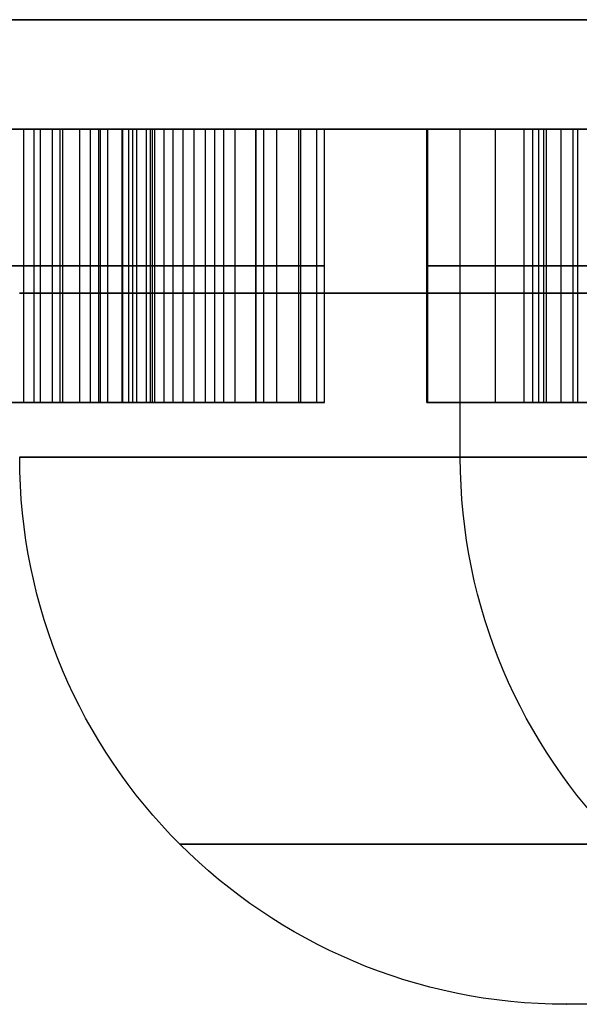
# Model space of a CAD drawing. Header units: millimetres. Extents: x 0 to 284, y -110 to 65.
# Tile 90 of 227: x 248.25 to 248.762, y -92.7 to -91.8. Entities that reach past the tile are written whole.
import ezdxf

# ---------------------------------------------------------------- set-up
doc = ezdxf.new("R2010")
doc.units = ezdxf.units.MM
doc.layers.add('Layer 01', color=7, linetype='Continuous', true_color=0x000000)

msp = doc.modelspace()

# ---------------------------------------------------------------- linework, layer by layer
at = {"layer": 'Layer 01'}
for p, q in [((248.42875, -92.15, 9.31407), (248.42875, -91.9, 9.31407)), ((248.46638, -92.15, 8.89525), (248.46638, -91.9, 8.89525)), ((248.46646, -92.15, 9.10499), (248.46646, -91.9, 9.10499)), ((248.62304, -92.15, 9.27231), (248.62304, -91.9, 9.27231)), ((248.65323, -92.2, 24.02861), (248.65323, -91.9, 24.02861)), ((248.44749, -92.025, 9.31439), (248.41002, -92.025, 9.31374)), ((248.48543, -92.025, 8.89559), (248.44734, -92.025, 8.89492)), ((248.44749, -92.025, 9.31439), (248.48543, -92.025, 8.89559)), ((249.0513, -92.025, 9.30424), (248.62261, -92.025, 9.29676)), ((248.62261, -92.025, 9.29676), (248.62347, -92.025, 9.24787)), ((248.7608, -92.025, 9.04123), (248.76915, -92.025, 8.56289)), ((248.37644, -92.15, 8.64183), (248.0558, -92.15, 8.63623)), ((249.25019, -92.7, 18.47848), (248.75026, -92.7, 18.46975))]:
    msp.add_line(p, q, dxfattribs=at)
at = {"layer": 'Layer 01', "extrusion": (1.1102e-16, -1, 1.93786e-18)}
for centre, radius in [((250.5, 18.5, 91.8), 11.25), ((250.40296, 24.05915, 91.9), 1.75)]:
    msp.add_arc(centre, radius, 91, 271, dxfattribs=at)
at = {"layer": 'Layer 01', "extrusion": (-1.22141e-16, 1, 6.35223e-16)}
msp.add_arc((-250.5, 18.5, -91.9), 11.15, 269, 89, dxfattribs=at)
at = {"layer": 'Layer 01', "extrusion": (5.59055e-17, -1, 3.15942e-15)}
msp.add_arc((250.5, 18.5, 91.9), 2.25, 91, 271, dxfattribs=at)
at = {"layer": 'Layer 01', "extrusion": (0, 1, 0)}
for centre, radius in [((-250.5, 18.5, -92.05), 2.25), ((-250.40296, 24.05915, -92.05), 1.75)]:
    msp.add_arc(centre, radius, 269, 89, dxfattribs=at)
at = {"layer": 'Layer 01', "extrusion": (-8.59083e-44, 1, 8.29607e-44)}
msp.add_arc((-250.5, 18.5, -92.2), 2.25, 359, 89, dxfattribs=at)
at = {"layer": 'Layer 01', "extrusion": (-4.02999e-44, 1, -4.17318e-44)}
msp.add_arc((-250.5, 18.5, -92.2), 2.25, 269, 359, dxfattribs=at)
at = {"layer": 'Layer 01', "extrusion": (0.017453, -3.38269e-15, -0.999848)}
msp.add_arc((-92.2, 249.03472, -14.1253), 0.5, 180, 270, dxfattribs=at)
at = {"layer": 'Layer 01', "extrusion": (-2.1681e-15, 1, 1.00761e-14)}
msp.add_arc((-250.40296, 24.05915, -92.2), 1.75, 359, 89, dxfattribs=at)
at = {"layer": 'Layer 01', "extrusion": (-8.11925e-15, 1, -1.41722e-16)}
msp.add_arc((-250.40296, 24.05915, -92.2), 1.75, 269, 359, dxfattribs=at)
at = {"layer": 'Layer 01', "extrusion": (0.017452, 1.42087e-14, -0.999848)}
msp.add_arc((-92.2, 249.53472, -19.68535), 0.5, 180, 270, dxfattribs=at)
at = {"layer": 'Layer 01'}
for points, degree in [([(248.13456, -91.9, 9.30893), (248.17787, -91.9, 9.30969), (248.22139, -91.9, 9.29916), (248.26346, -91.9, 9.27786)], 3), ([(248.1411, -91.9, 8.83299), (248.15079, -91.9, 8.82421), (248.17324, -91.9, 8.8049), (248.21608, -91.9, 8.77057), (248.25064, -91.9, 8.74415), (248.26942, -91.9, 8.73005)], 3), ([(248.28995, -91.9, 8.45199), (248.27936, -91.9, 8.46205), (248.25541, -91.9, 8.48345), (248.21118, -91.9, 8.5194), (248.17621, -91.9, 8.54588), (248.15735, -91.9, 8.55974)], 3), ([(248.43712, -91.9, 8.06803), (248.37401, -91.9, 8.00297), (248.2954, -91.9, 7.96962), (248.20204, -91.9, 7.96799)], 3), ([(248.25403, -92.15, 8.48409), (248.25403, -92.025, 8.48409), (248.25403, -91.9, 8.48409)], 2), ([(248.26346, -92.15, 9.27786), (248.26346, -92.025, 9.27786), (248.26346, -91.9, 9.27786)], 2), ([(248.26942, -92.15, 8.73005), (248.26942, -92.025, 8.73005), (248.26942, -91.9, 8.73005)], 2), ([(248.26942, -91.9, 8.73005), (248.32696, -91.9, 8.68685), (248.37702, -91.9, 8.64352), (248.4203, -91.9, 8.59975)], 3), ([(248.2803, -92.15, 8.07545), (248.2803, -92.025, 8.07545), (248.2803, -91.9, 8.07545)], 2), ([(248.28734, -92.15, 9.18301), (248.28734, -92.025, 9.18301), (248.28734, -91.9, 9.18301)], 2), ([(248.28995, -92.15, 8.45199), (248.28995, -92.025, 8.45199), (248.28995, -91.9, 8.45199)], 2), ([(248.35758, -91.9, 8.36173), (248.3547, -91.9, 8.36981), (248.34621, -91.9, 8.3874), (248.32447, -91.9, 8.41704), (248.30265, -91.9, 8.43992), (248.28995, -91.9, 8.45199)], 3), ([(248.3052, -92.15, 9.25886), (248.3052, -92.025, 9.25886), (248.3052, -91.9, 9.25886)], 2), ([(248.31495, -92.15, 9.16066), (248.31495, -92.025, 9.16066), (248.31495, -91.9, 9.16066)], 2), ([(248.32264, -92.15, 8.41782), (248.32264, -92.025, 8.41782), (248.32264, -91.9, 8.41782)], 2), ([(248.32425, -92.15, 8.11403), (248.32425, -92.025, 8.11403), (248.32425, -91.9, 8.11403)], 2), ([(248.33092, -92.15, 7.99423), (248.33092, -92.025, 7.99423), (248.33092, -91.9, 7.99423)], 2), ([(248.34412, -92.15, 8.14264), (248.34412, -92.025, 8.14264), (248.34412, -91.9, 8.14264)], 2), ([(248.34471, -92.15, 8.38794), (248.34471, -92.025, 8.38794), (248.34471, -91.9, 8.38794)], 2), ([(248.35021, -92.15, 8.66511), (248.35021, -92.025, 8.66511), (248.35021, -91.9, 8.66511)], 2), ([(248.35379, -92.15, 9.24692), (248.35379, -92.025, 9.24692), (248.35379, -91.9, 9.24692)], 2), ([(248.35379, -91.9, 9.24692), (248.37157, -91.9, 9.25122), (248.38256, -91.9, 9.25988)], 2), ([(248.35758, -92.15, 8.36173), (248.35758, -92.025, 8.36173), (248.35758, -91.9, 8.36173)], 2), ([(248.37374, -91.9, 8.27478), (248.37358, -91.9, 8.28425), (248.37221, -91.9, 8.30333), (248.36692, -91.9, 8.33222), (248.3611, -91.9, 8.35185), (248.35758, -91.9, 8.36173)], 3), ([(248.36635, -92.15, 8.33231), (248.36635, -92.025, 8.33231), (248.36635, -91.9, 8.33231)], 2), ([(248.36987, -92.15, 9.25231), (248.36987, -92.025, 9.25231), (248.36987, -91.9, 9.25231)], 2), ([(248.3699, -92.15, 8.21798), (248.3699, -92.025, 8.21798), (248.3699, -91.9, 8.21798)], 2), ([(248.37167, -92.15, 8.30337), (248.37167, -92.025, 8.30337), (248.37167, -91.9, 8.30337)], 2), ([(248.37374, -91.9, 8.27478), (248.37374, -92.025, 8.27478), (248.37374, -92.15, 8.27478)], 2), ([(248.38256, -92.15, 9.25988), (248.38256, -92.025, 9.25988), (248.38256, -91.9, 9.25988)], 2), ([(248.38256, -91.9, 9.25988), (248.38541, -91.9, 9.26276), (248.39059, -91.9, 9.26964), (248.39945, -91.9, 9.28686), (248.40636, -91.9, 9.30391), (248.41002, -91.9, 9.31374)], 3), ([(248.38259, -92.15, 9.06546), (248.38259, -92.025, 9.06546), (248.38259, -91.9, 9.06546)], 2), ([(248.39077, -92.15, 9.27079), (248.39077, -92.025, 9.27079), (248.39077, -91.9, 9.27079)], 2), ([(248.3997, -92.15, 9.28825), (248.3997, -92.025, 9.28825), (248.3997, -91.9, 9.28825)], 2), ([(248.41002, -91.9, 9.31374), (248.42875, -91.9, 9.31407), (248.44749, -91.9, 9.31439)], 2), ([(248.41002, -92.15, 9.31374), (248.41002, -92.025, 9.31374), (248.41002, -91.9, 9.31374)], 2), ([(248.4203, -92.15, 8.59975), (248.4203, -92.025, 8.59975), (248.4203, -91.9, 8.59975)], 2), ([(248.4203, -91.9, 8.59975), (248.46296, -91.9, 8.55661), (248.49133, -91.9, 8.51478), (248.50549, -91.9, 8.47364)], 3), ([(248.43712, -92.15, 8.06803), (248.43712, -92.025, 8.06803), (248.43712, -91.9, 8.06803)], 2), ([(248.52892, -91.9, 8.33015), (248.53082, -91.9, 8.22109), (248.50023, -91.9, 8.13309), (248.43712, -91.9, 8.06803)], 3), ([(248.44734, -92.15, 8.89492), (248.44734, -92.025, 8.89492), (248.44734, -91.9, 8.89492)], 2), ([(248.48543, -91.9, 8.89559), (248.46638, -91.9, 8.89525), (248.44734, -91.9, 8.89492)], 2), ([(248.44749, -91.9, 9.31439), (248.46646, -91.9, 9.10499), (248.48543, -91.9, 8.89559)], 2), ([(248.44749, -92.15, 9.31439), (248.44749, -92.025, 9.31439), (248.44749, -91.9, 9.31439)], 2), ([(248.47358, -92.15, 8.53594), (248.47358, -92.025, 8.53594), (248.47358, -91.9, 8.53594)], 2), ([(248.48543, -92.15, 8.89559), (248.48543, -92.025, 8.89559), (248.48543, -91.9, 8.89559)], 2), ([(248.50549, -92.15, 8.47364), (248.50549, -92.025, 8.47364), (248.50549, -91.9, 8.47364)], 2), ([(248.50549, -91.9, 8.47364), (248.51966, -91.9, 8.43251), (248.52796, -91.9, 8.38469), (248.52892, -91.9, 8.33015)], 3), ([(248.5074, -92.15, 8.18259), (248.5074, -92.025, 8.18259), (248.5074, -91.9, 8.18259)], 2), ([(248.52216, -92.15, 8.40692), (248.52216, -92.025, 8.40692), (248.52216, -91.9, 8.40692)], 2), ([(248.52892, -92.15, 8.33015), (248.52892, -92.025, 8.33015), (248.52892, -91.9, 8.33015)], 2), ([(248.62261, -91.9, 9.29676), (248.83696, -91.9, 9.3005), (249.0513, -91.9, 9.30424)], 2), ([(248.62261, -92.15, 9.29676), (248.62261, -92.025, 9.29676), (248.62261, -91.9, 9.29676)], 2), ([(248.62347, -91.9, 9.24787), (248.62304, -91.9, 9.27231), (248.62261, -91.9, 9.29676)], 2), ([(248.62347, -92.15, 9.24787), (248.62347, -92.025, 9.24787), (248.62347, -91.9, 9.24787)], 2), ([(248.68531, -92.15, 9.23792), (248.68531, -92.025, 9.23792), (248.68531, -91.9, 9.23792)], 2), ([(248.71159, -92.15, 9.22591), (248.71159, -92.025, 9.22591), (248.71159, -91.9, 9.22591)], 2), ([(248.72515, -91.9, 9.21613), (248.72123, -91.9, 9.21754), (248.71863, -91.9, 9.22122), (248.71159, -91.9, 9.22591)], 3), ([(248.71954, -92.15, 9.21979), (248.71954, -92.025, 9.21979), (248.71954, -91.9, 9.21979)], 2), ([(248.72515, -92.15, 9.21613), (248.72515, -92.025, 9.21613), (248.72515, -91.9, 9.21613)], 2), ([(248.73213, -91.9, 9.2062), (248.72777, -91.9, 9.21303), (248.73241, -91.9, 9.20545), (248.72515, -91.9, 9.21613)], 3), ([(248.72973, -92.15, 9.20972), (248.72973, -92.025, 9.20972), (248.72973, -91.9, 9.20972)], 2), ([(248.73213, -92.15, 9.2062), (248.73213, -92.025, 9.2062), (248.73213, -91.9, 9.2062)], 2), ([(248.74552, -92.15, 9.17495), (248.74552, -92.025, 9.17495), (248.74552, -91.9, 9.17495)], 2), ([(248.75634, -92.15, 9.11624), (248.75634, -92.025, 9.11624), (248.75634, -91.9, 9.11624)], 2), ([(248.7608, -92.15, 9.04123), (248.7608, -92.025, 9.04123), (248.7608, -91.9, 9.04123)], 2), ([(248.76915, -91.9, 8.56289), (248.76497, -91.9, 8.80206), (248.7608, -91.9, 9.04123)], 2), ([(248.26346, -92.025, 9.27786), (248.22139, -92.025, 9.29916), (248.17787, -92.025, 9.30969), (248.13456, -92.025, 9.30893)], 3), ([(248.26942, -92.025, 8.73005), (248.25064, -92.025, 8.74415), (248.21608, -92.025, 8.77057), (248.17324, -92.025, 8.8049), (248.15079, -92.025, 8.82421), (248.1411, -92.025, 8.83299)], 3), ([(248.15735, -92.025, 8.55974), (248.17621, -92.025, 8.54588), (248.21118, -92.025, 8.5194), (248.25541, -92.025, 8.48345), (248.27936, -92.025, 8.46205), (248.28995, -92.025, 8.45199)], 3), ([(248.20204, -92.025, 7.96799), (248.2954, -92.025, 7.96962), (248.37401, -92.025, 8.00297), (248.43712, -92.025, 8.06803)], 3), ([(248.4203, -92.025, 8.59975), (248.37702, -92.025, 8.64352), (248.32696, -92.025, 8.68685), (248.26942, -92.025, 8.73005)], 3), ([(248.28995, -92.025, 8.45199), (248.30265, -92.025, 8.43992), (248.32447, -92.025, 8.41704), (248.34621, -92.025, 8.3874), (248.3547, -92.025, 8.36981), (248.35758, -92.025, 8.36173)], 3), ([(248.38256, -92.025, 9.25988), (248.37157, -92.025, 9.25122), (248.35379, -92.025, 9.24692)], 2), ([(248.35758, -92.025, 8.36173), (248.3611, -92.025, 8.35185), (248.36692, -92.025, 8.33222), (248.37221, -92.025, 8.30333), (248.37358, -92.025, 8.28425), (248.37374, -92.025, 8.27478)], 3), ([(248.41002, -92.025, 9.31374), (248.40636, -92.025, 9.30391), (248.39945, -92.025, 9.28686), (248.39059, -92.025, 9.26964), (248.38541, -92.025, 9.26276), (248.38256, -92.025, 9.25988)], 3), ([(248.50549, -92.025, 8.47364), (248.49133, -92.025, 8.51478), (248.46296, -92.025, 8.55661), (248.4203, -92.025, 8.59975)], 3), ([(248.43712, -92.025, 8.06803), (248.50023, -92.025, 8.13309), (248.53082, -92.025, 8.22109), (248.52892, -92.025, 8.33015)], 3), ([(248.52892, -92.025, 8.33015), (248.52796, -92.025, 8.38469), (248.51966, -92.025, 8.43251), (248.50549, -92.025, 8.47364)], 3), ([(248.71159, -92.025, 9.22591), (248.71863, -92.025, 9.22122), (248.72123, -92.025, 9.21754), (248.72515, -92.025, 9.21613)], 3), ([(248.72515, -92.025, 9.21613), (248.73241, -92.025, 9.20545), (248.72777, -92.025, 9.21303), (248.73213, -92.025, 9.2062)], 3), ([(248.26346, -92.15, 9.27786), (248.22139, -92.15, 9.29916), (248.17787, -92.15, 9.30969), (248.13456, -92.15, 9.30893)], 3), ([(248.26942, -92.15, 8.73005), (248.25064, -92.15, 8.74415), (248.21608, -92.15, 8.77057), (248.17324, -92.15, 8.8049), (248.15079, -92.15, 8.82421), (248.1411, -92.15, 8.83299)], 3), ([(248.15735, -92.15, 8.55974), (248.17621, -92.15, 8.54588), (248.21118, -92.15, 8.5194), (248.25541, -92.15, 8.48345), (248.27936, -92.15, 8.46205), (248.28995, -92.15, 8.45199)], 3), ([(248.20204, -92.15, 7.96799), (248.2954, -92.15, 7.96962), (248.37401, -92.15, 8.00297), (248.43712, -92.15, 8.06803)], 3), ([(248.4203, -92.15, 8.59975), (248.37702, -92.15, 8.64352), (248.32696, -92.15, 8.68685), (248.26942, -92.15, 8.73005)], 3), ([(248.28995, -92.15, 8.45199), (248.30265, -92.15, 8.43992), (248.32447, -92.15, 8.41704), (248.34621, -92.15, 8.3874), (248.3547, -92.15, 8.36981), (248.35758, -92.15, 8.36173)], 3), ([(248.38256, -92.15, 9.25988), (248.37157, -92.15, 9.25122), (248.35379, -92.15, 9.24692)], 2), ([(248.35758, -92.15, 8.36173), (248.3611, -92.15, 8.35185), (248.36692, -92.15, 8.33222), (248.37221, -92.15, 8.30333), (248.37358, -92.15, 8.28425), (248.37374, -92.15, 8.27478)], 3), ([(248.41002, -92.15, 9.31374), (248.40636, -92.15, 9.30391), (248.39945, -92.15, 9.28686), (248.39059, -92.15, 9.26964), (248.38541, -92.15, 9.26276), (248.38256, -92.15, 9.25988)], 3), ([(248.44749, -92.15, 9.31439), (248.42875, -92.15, 9.31407), (248.41002, -92.15, 9.31374)], 2), ([(248.50549, -92.15, 8.47364), (248.49133, -92.15, 8.51478), (248.46296, -92.15, 8.55661), (248.4203, -92.15, 8.59975)], 3), ([(248.43712, -92.15, 8.06803), (248.50023, -92.15, 8.13309), (248.53082, -92.15, 8.22109), (248.52892, -92.15, 8.33015)], 3), ([(248.44734, -92.15, 8.89492), (248.46638, -92.15, 8.89525), (248.48543, -92.15, 8.89559)], 2), ([(248.48543, -92.15, 8.89559), (248.46646, -92.15, 9.10499), (248.44749, -92.15, 9.31439)], 2), ([(248.52892, -92.15, 8.33015), (248.52796, -92.15, 8.38469), (248.51966, -92.15, 8.43251), (248.50549, -92.15, 8.47364)], 3), ([(249.0513, -92.15, 9.30424), (248.83696, -92.15, 9.3005), (248.62261, -92.15, 9.29676)], 2), ([(248.62261, -92.15, 9.29676), (248.62304, -92.15, 9.27231), (248.62347, -92.15, 9.24787)], 2), ([(248.71159, -92.15, 9.22591), (248.71863, -92.15, 9.22122), (248.72123, -92.15, 9.21754), (248.72515, -92.15, 9.21613)], 3), ([(248.72515, -92.15, 9.21613), (248.73241, -92.15, 9.20545), (248.72777, -92.15, 9.21303), (248.73213, -92.15, 9.2062)], 3), ([(248.7608, -92.15, 9.04123), (248.76497, -92.15, 8.80206), (248.76915, -92.15, 8.56289)], 2)]:
    msp.add_open_spline(points, degree=degree, dxfattribs=at)
for points, knots in [([(248.31495, -91.9, 9.16066), (248.3061, -91.9, 9.16856), (248.29688, -91.9, 9.17608), (248.26769, -91.9, 9.19726), (248.24608, -91.9, 9.20943), (248.20664, -91.9, 9.22227), (248.18915, -91.9, 9.22524), (248.17188, -91.9, 9.22494)], [-1, -1, -1, -1, -0.778918, -0.778918, -0.323997, -0.323997, 0, 0, 0, 0]), ([(248.19982, -91.9, 8.0526), (248.20825, -91.9, 8.05275), (248.2167, -91.9, 8.05348), (248.2444, -91.9, 8.05808), (248.26351, -91.9, 8.06516), (248.2969, -91.9, 8.08562), (248.31171, -91.9, 8.09909), (248.32425, -91.9, 8.11403)], [-1, -1, -1, -1, -0.824721, -0.824721, -0.410003, -0.410003, 0, 0, 0, 0]), ([(248.26346, -91.9, 9.27786), (248.27712, -91.9, 9.27095), (248.29101, -91.9, 9.26443), (248.32076, -91.9, 9.25275), (248.33713, -91.9, 9.24663), (248.35379, -91.9, 9.24692)], [-1, -1, -1, -1, -0.52301, -0.52301, 0, 0, 0, 0]), ([(248.44734, -91.9, 8.89492), (248.43003, -91.9, 8.95326), (248.41006, -91.9, 9.01131), (248.36494, -91.9, 9.10025), (248.34396, -91.9, 9.13476), (248.31495, -91.9, 9.16066)], [-1, -1, -1, -1, -0.39118, -0.39118, 0, 0, 0, 0]), ([(248.32425, -91.9, 8.11403), (248.33174, -91.9, 8.12294), (248.33843, -91.9, 8.1326), (248.35724, -91.9, 8.16576), (248.3656, -91.9, 8.19175), (248.37295, -91.9, 8.23664), (248.37408, -91.9, 8.25577), (248.37374, -91.9, 8.27478)], [-1, -1, -1, -1, -0.797656, -0.797656, -0.331514, -0.331514, 0, 0, 0, 0]), ([(248.71159, -91.9, 9.22591), (248.70347, -91.9, 9.23112), (248.69446, -91.9, 9.23499), (248.66541, -91.9, 9.24431), (248.64431, -91.9, 9.24681), (248.62347, -91.9, 9.24787)], [-0.7581287, -0.7581287, -0.7581287, -0.7581287, -0.5193362, -0.5193362, 0, 0, 0, 0]), ([(248.7608, -91.9, 9.04123), (248.7603, -91.9, 9.06628), (248.75909, -91.9, 9.09135), (248.75416, -91.9, 9.13603), (248.75111, -91.9, 9.15587), (248.74234, -91.9, 9.18584), (248.73832, -91.9, 9.19671), (248.73213, -91.9, 9.2062)], [-1, -1, -1, -1, -0.555383, -0.555383, -0.201711, -0.201711, 0, 0, 0, 0]), ([(248.17188, -92.025, 9.22494), (248.18915, -92.025, 9.22524), (248.20664, -92.025, 9.22227), (248.24608, -92.025, 9.20943), (248.26769, -92.025, 9.19726), (248.29688, -92.025, 9.17608), (248.3061, -92.025, 9.16856), (248.31495, -92.025, 9.16066)], [0, 0, 0, 0, 0.323997, 0.323997, 0.778918, 0.778918, 1, 1, 1, 1]), ([(248.32425, -92.025, 8.11403), (248.31171, -92.025, 8.09909), (248.2969, -92.025, 8.08562), (248.26351, -92.025, 8.06516), (248.2444, -92.025, 8.05808), (248.2167, -92.025, 8.05348), (248.20825, -92.025, 8.05275), (248.19982, -92.025, 8.0526)], [0, 0, 0, 0, 0.410003, 0.410003, 0.824721, 0.824721, 1, 1, 1, 1]), ([(248.35379, -92.025, 9.24692), (248.33713, -92.025, 9.24663), (248.32076, -92.025, 9.25275), (248.29101, -92.025, 9.26443), (248.27712, -92.025, 9.27095), (248.26346, -92.025, 9.27786)], [0, 0, 0, 0, 0.52301, 0.52301, 1, 1, 1, 1]), ([(248.31495, -92.025, 9.16066), (248.34396, -92.025, 9.13476), (248.36494, -92.025, 9.10025), (248.41006, -92.025, 9.01131), (248.43003, -92.025, 8.95326), (248.44734, -92.025, 8.89492)], [0, 0, 0, 0, 0.39118, 0.39118, 1, 1, 1, 1]), ([(248.37374, -92.025, 8.27478), (248.37408, -92.025, 8.25577), (248.37295, -92.025, 8.23664), (248.3656, -92.025, 8.19175), (248.35724, -92.025, 8.16576), (248.33843, -92.025, 8.1326), (248.33174, -92.025, 8.12294), (248.32425, -92.025, 8.11403)], [0, 0, 0, 0, 0.331514, 0.331514, 0.797656, 0.797656, 1, 1, 1, 1]), ([(248.62347, -92.025, 9.24787), (248.64431, -92.025, 9.24681), (248.66541, -92.025, 9.24431), (248.69446, -92.025, 9.23499), (248.70347, -92.025, 9.23112), (248.71159, -92.025, 9.22591)], [0, 0, 0, 0, 0.5193362, 0.5193362, 0.7581287, 0.7581287, 0.7581287, 0.7581287]), ([(248.73213, -92.025, 9.2062), (248.73832, -92.025, 9.19671), (248.74234, -92.025, 9.18584), (248.75111, -92.025, 9.15587), (248.75416, -92.025, 9.13603), (248.75909, -92.025, 9.09135), (248.7603, -92.025, 9.06628), (248.7608, -92.025, 9.04123)], [0, 0, 0, 0, 0.201711, 0.201711, 0.555383, 0.555383, 1, 1, 1, 1]), ([(248.17188, -92.15, 9.22494), (248.18915, -92.15, 9.22524), (248.20664, -92.15, 9.22227), (248.24608, -92.15, 9.20943), (248.26769, -92.15, 9.19726), (248.29688, -92.15, 9.17608), (248.3061, -92.15, 9.16856), (248.31495, -92.15, 9.16066)], [0, 0, 0, 0, 0.323997, 0.323997, 0.778918, 0.778918, 1, 1, 1, 1]), ([(248.32425, -92.15, 8.11403), (248.31171, -92.15, 8.09909), (248.2969, -92.15, 8.08562), (248.26351, -92.15, 8.06516), (248.2444, -92.15, 8.05808), (248.2167, -92.15, 8.05348), (248.20825, -92.15, 8.05275), (248.19982, -92.15, 8.0526)], [0, 0, 0, 0, 0.410003, 0.410003, 0.824721, 0.824721, 1, 1, 1, 1]), ([(248.35379, -92.15, 9.24692), (248.33713, -92.15, 9.24663), (248.32076, -92.15, 9.25275), (248.29101, -92.15, 9.26443), (248.27712, -92.15, 9.27095), (248.26346, -92.15, 9.27786)], [0, 0, 0, 0, 0.52301, 0.52301, 1, 1, 1, 1]), ([(248.31495, -92.15, 9.16066), (248.34396, -92.15, 9.13476), (248.36494, -92.15, 9.10025), (248.41006, -92.15, 9.01131), (248.43003, -92.15, 8.95326), (248.44734, -92.15, 8.89492)], [0, 0, 0, 0, 0.39118, 0.39118, 1, 1, 1, 1]), ([(248.37374, -92.15, 8.27478), (248.37408, -92.15, 8.25577), (248.37295, -92.15, 8.23664), (248.3656, -92.15, 8.19175), (248.35724, -92.15, 8.16576), (248.33843, -92.15, 8.1326), (248.33174, -92.15, 8.12294), (248.32425, -92.15, 8.11403)], [0, 0, 0, 0, 0.331514, 0.331514, 0.797656, 0.797656, 1, 1, 1, 1]), ([(248.62347, -92.15, 9.24787), (248.64431, -92.15, 9.24681), (248.66541, -92.15, 9.24431), (248.69446, -92.15, 9.23499), (248.70347, -92.15, 9.23112), (248.71159, -92.15, 9.22591)], [0, 0, 0, 0, 0.5193362, 0.5193362, 0.7581287, 0.7581287, 0.7581287, 0.7581287]), ([(248.73213, -92.15, 9.2062), (248.73832, -92.15, 9.19671), (248.74234, -92.15, 9.18584), (248.75111, -92.15, 9.15587), (248.75416, -92.15, 9.13603), (248.75909, -92.15, 9.09135), (248.7603, -92.15, 9.06628), (248.7608, -92.15, 9.04123)], [0, 0, 0, 0, 0.201711, 0.201711, 0.555383, 0.555383, 1, 1, 1, 1]), ([(250.46946, -92.7, 20.24973), (250.23761, -92.7, 20.24576), (250.01468, -92.7, 20.1973), (249.58958, -92.7, 20.01269), (249.40203, -92.7, 19.88244), (249.07998, -92.7, 19.54915), (248.95665, -92.7, 19.35719), (248.7866, -92.7, 18.92568), (248.74614, -92.7, 18.70169), (248.75027, -92.7, 18.46946)], [0, 0, 0, 0, 0.691783, 0.691783, 1.383567, 1.383567, 2.07535, 2.07535, 2.767134, 2.767134, 2.767134, 2.767134]), ([(250.53054, -92.7, 16.75027), (250.34104, -92.7, 16.74696), (250.15608, -92.7, 16.77367), (249.79524, -92.7, 16.88713), (249.62768, -92.7, 16.97113), (249.4722, -92.7, 17.08362), (249.46795, -92.7, 17.08671), (249.46134, -92.7, 17.09156), (249.45146, -92.7, 17.09886), (249.42863, -92.7, 17.11607), (249.3839, -92.7, 17.15121), (249.29811, -92.7, 17.22438), (249.14126, -92.7, 17.38228), (249.03206, -92.7, 17.53742), (248.96664, -92.7, 17.65666), (248.9617, -92.7, 17.6658), (248.95311, -92.7, 17.682), (248.94043, -92.7, 17.70635), (248.91223, -92.7, 17.76346), (248.86144, -92.7, 17.87891), (248.78227, -92.7, 18.11474), (248.75283, -92.7, 18.32532), (248.75027, -92.7, 18.46946)], [-2.757818, -2.757818, -2.757818, -2.757818, -2.068363, -2.068363, -1.378909, -1.378909, -1.368136, -1.368136, -1.357363, -1.335818, -1.292727, -1.206545, -1.034182, -0.689454, -0.689454, -0.667909, -0.667909, -0.646364, -0.603273, -0.517091, -0.344727, 0, 0, 0, 0])]:
    msp.add_open_spline(points, degree=3, knots=knots, dxfattribs=at)
msp.add_rational_spline([(252.60323, -92.55356, 18.53671), (252.52981, -92.55356, 22.74317), (248.32335, -92.55356, 22.66975), (248.39677, -92.55356, 18.46329)], [0.853553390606, 0.284517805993, 0.284517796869, 0.853553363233], degree=3, dxfattribs=at)
msp.add_rational_spline([(248.39691, -92.55369, 18.46329), (248.41828, -92.55369, 17.23856), (249.29592, -92.55369, 16.38685), (250.51689, -92.55369, 16.39665), (251.75823, -92.55369, 16.40662), (252.62476, -92.55369, 17.29552), (252.60309, -92.55369, 18.53671)], [0.846958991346, 0.685015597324, 0.687213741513, 0.853553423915, 0.684986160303, 0.684986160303, 0.853553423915], degree=3, knots=[0.0066074, 0.0066074, 0.0066074, 0.0066074, 0.5, 0.5, 0.5, 1, 1, 1, 1], dxfattribs=at)

doc.saveas('drawing.dxf')
